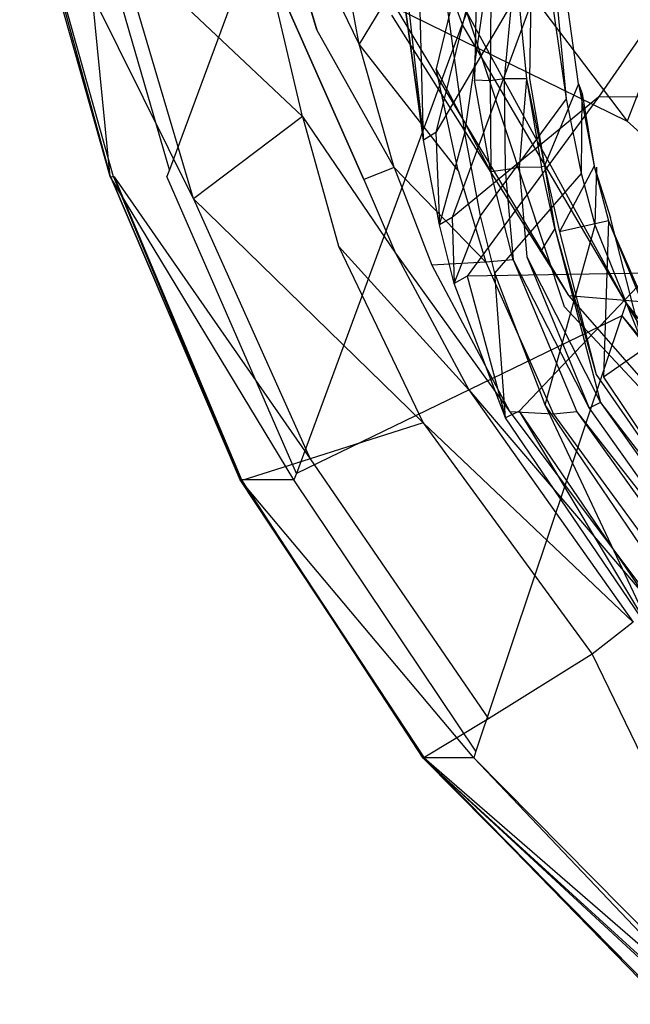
# Model space of a CAD drawing. Extents: x 0 to 0.29, y -0.245 to 0.
# Tile 1 of 28: x 0.003 to 0.039, y -0.21 to -0.152. Entities that reach past the tile are written whole.
import ezdxf

# ---------------------------------------------------------------- set-up
doc = ezdxf.new("R2010")
doc.units = 0
doc.layers.add('L0_URINAL_N_755701__0___REPLACE', color=7, linetype='CONTINUOUS')

msp = doc.modelspace()

# ---------------------------------------------------------------- linework, layer by layer
at = {"layer": 'L0_URINAL_N_755701__0___REPLACE', "color": 8}
for points, invisible_edges in [([(0.022339, -0.13365, 0.216248), (0.01225, -0.160966, 0.324581), (0.007059, -0.142112, 0.340655), (0.022339, -0.13365, 0.216248)], 14), ([(0.022339, -0.13365, 0.216248), (0.029499, -0.152379, 0.201693), (0.01225, -0.160966, 0.324581), (0.022339, -0.13365, 0.216248)], 14), ([(0.022339, -0.13365, 0.216248), (0.029764, -0.151662, 0.19883), (0.029499, -0.152379, 0.201693), (0.022339, -0.13365, 0.216248)], 13), ([(0.033952, -0.134331, 0.268522), (0.024735, -0.137173, 0.292208), (0.027941, -0.15876, 0.27686), (0.033952, -0.134331, 0.268522)], 14), ([(0.033952, -0.134331, 0.268522), (0.027941, -0.15876, 0.27686), (0.035446, -0.145958, 0.264204), (0.033952, -0.134331, 0.268522)], 14), ([(0.024162, -0.137007, 0.293826), (0.027213, -0.159216, 0.278001), (0.024735, -0.137173, 0.292208), (0.024162, -0.137007, 0.293826)], 14), ([(0.026658, -0.137033, 0.293807), (0.027213, -0.159216, 0.278001), (0.024162, -0.137007, 0.293826), (0.026658, -0.137033, 0.293807)], 13), ([(0.024735, -0.137173, 0.292208), (0.027213, -0.159216, 0.278001), (0.027941, -0.15876, 0.27686), (0.024735, -0.137173, 0.292208)], 14), ([(0.032807, -0.137156, 0.29372), (0.029647, -0.158783, 0.278309), (0.026658, -0.137033, 0.293807), (0.032807, -0.137156, 0.29372)], 13), ([(0.027213, -0.159216, 0.278001), (0.026658, -0.137033, 0.293807), (0.029647, -0.158783, 0.278309), (0.027213, -0.159216, 0.278001)], 14), ([(0.029647, -0.158783, 0.278309), (0.032807, -0.137156, 0.29372), (0.03564, -0.156766, 0.279746), (0.029647, -0.158783, 0.278309)], 14), ([(0.033745, -0.137174, 0.293707), (0.03564, -0.156766, 0.279746), (0.032807, -0.137156, 0.29372), (0.033745, -0.137174, 0.293707)], 13), ([(0.036334, -0.155893, 0.284551), (0.033745, -0.137174, 0.293707), (0.033714, -0.137906, 0.297442), (0.036334, -0.155893, 0.284551)], 14), ([(0.03564, -0.156766, 0.279746), (0.033745, -0.137174, 0.293707), (0.036555, -0.156459, 0.279965), (0.03564, -0.156766, 0.279746)], 14), ([(0.033745, -0.137174, 0.293707), (0.036334, -0.155893, 0.284551), (0.036555, -0.156459, 0.279965), (0.033745, -0.137174, 0.293707)], 13), ([(0.020938, -0.152715, 0.379926), (0.016507, -0.13785, 0.393632), (0.017873, -0.14834, 0.384216), (0.020938, -0.152715, 0.379926)], 14), ([(0.016507, -0.13785, 0.393632), (0.020938, -0.152715, 0.379926), (0.019169, -0.144784, 0.387396), (0.016507, -0.13785, 0.393632)], 14), ([(0.033714, -0.137906, 0.297442), (0.032598, -0.148612, 0.376165), (0.033461, -0.155573, 0.370036), (0.033714, -0.137906, 0.297442)], 14), ([(0.033714, -0.137906, 0.297442), (0.033461, -0.155573, 0.370036), (0.036334, -0.155893, 0.284551), (0.033714, -0.137906, 0.297442)], 14), ([(0.046588, -0.138916, 0.093358), (0.039211, -0.15809, 0.140038), (0.029267, -0.144958, 0.147963), (0.046588, -0.138916, 0.093358)], 14), ([(0.046588, -0.138916, 0.093358), (0.058607, -0.150168, 0.089431), (0.039211, -0.15809, 0.140038), (0.046588, -0.138916, 0.093358)], 14), ([(0.01225, -0.160966, 0.324581), (0.006917, -0.142512, 0.342144), (0.007059, -0.142112, 0.340655), (0.01225, -0.160966, 0.324581)], 14), ([(0.006917, -0.142512, 0.342144), (0.008765, -0.161349, 0.325786), (0.003439, -0.142513, 0.341839), (0.006917, -0.142512, 0.342144)], 13), ([(0.008765, -0.161349, 0.325786), (0.003454, -0.142514, 0.34517), (0.003439, -0.142513, 0.341839), (0.008765, -0.161349, 0.325786)], 14), ([(0.008781, -0.161351, 0.329116), (0.003633, -0.142527, 0.385569), (0.003454, -0.142514, 0.34517), (0.008781, -0.161351, 0.329116)], 14), ([(0.003454, -0.142514, 0.34517), (0.008765, -0.161349, 0.325786), (0.008781, -0.161351, 0.329116), (0.003454, -0.142514, 0.34517)], 13), ([(0.003633, -0.142527, 0.385569), (0.008781, -0.161351, 0.329116), (0.008971, -0.161369, 0.367337), (0.003633, -0.142527, 0.385569)], 13), ([(0.008971, -0.161369, 0.367337), (0.003659, -0.142528, 0.39153), (0.003633, -0.142527, 0.385569), (0.008971, -0.161369, 0.367337)], 14), ([(0.013681, -0.162658, 0.370999), (0.009178, -0.147502, 0.386107), (0.003659, -0.142528, 0.39153), (0.013681, -0.162658, 0.370999)], 14), ([(0.013681, -0.162658, 0.370999), (0.003659, -0.142528, 0.39153), (0.008999, -0.161372, 0.372976), (0.013681, -0.162658, 0.370999)], 14), ([(0.003659, -0.142528, 0.39153), (0.008971, -0.161369, 0.367337), (0.008999, -0.161372, 0.372976), (0.003659, -0.142528, 0.39153)], 13), ([(0.006917, -0.142512, 0.342144), (0.01225, -0.160966, 0.324581), (0.01211, -0.161347, 0.32609), (0.006917, -0.142512, 0.342144)], 13), ([(0.008765, -0.161349, 0.325786), (0.006917, -0.142512, 0.342144), (0.01211, -0.161347, 0.32609), (0.008765, -0.161349, 0.325786)], 14), ([(0.02342, -0.153551, 0.37884), (0.021821, -0.144925, 0.386825), (0.019169, -0.144784, 0.387396), (0.02342, -0.153551, 0.37884)], 14), ([(0.02342, -0.153551, 0.37884), (0.019169, -0.144784, 0.387396), (0.020938, -0.152715, 0.379926), (0.02342, -0.153551, 0.37884)], 14), ([(0.02342, -0.153551, 0.37884), (0.026855, -0.14787, 0.383493), (0.021821, -0.144925, 0.386825), (0.02342, -0.153551, 0.37884)], 13), ([(0.029267, -0.144958, 0.147963), (0.039211, -0.15809, 0.140038), (0.025578, -0.151419, 0.195187), (0.029267, -0.144958, 0.147963)], 14), ([(0.04542, -0.145189, 0.237047), (0.035446, -0.145958, 0.264204), (0.037526, -0.156685, 0.26019), (0.04542, -0.145189, 0.237047)], 14), ([(0.04542, -0.145189, 0.237047), (0.037526, -0.156685, 0.26019), (0.047128, -0.156603, 0.233216), (0.04542, -0.145189, 0.237047)], 14), ([(0.035446, -0.145958, 0.264204), (0.027941, -0.15876, 0.27686), (0.028907, -0.163769, 0.273509), (0.035446, -0.145958, 0.264204)], 14), ([(0.035446, -0.145958, 0.264204), (0.028907, -0.163769, 0.273509), (0.037526, -0.156685, 0.26019), (0.035446, -0.145958, 0.264204)], 14), ([(0.020087, -0.157822, 0.374912), (0.017873, -0.14834, 0.384216), (0.009178, -0.147502, 0.386107), (0.020087, -0.157822, 0.374912)], 14), ([(0.020087, -0.157822, 0.374912), (0.009178, -0.147502, 0.386107), (0.013681, -0.162658, 0.370999), (0.020087, -0.157822, 0.374912)], 14), ([(0.026855, -0.14787, 0.383493), (0.02342, -0.153551, 0.37884), (0.027953, -0.155014, 0.376923), (0.026855, -0.14787, 0.383493)], 14), ([(0.027953, -0.155014, 0.376923), (0.029389, -0.149072, 0.382058), (0.026855, -0.14787, 0.383493), (0.027953, -0.155014, 0.376923)], 13), ([(0.02371, -0.16153, 0.370921), (0.017873, -0.14834, 0.384216), (0.020087, -0.157822, 0.374912), (0.02371, -0.16153, 0.370921)], 14), ([(0.017873, -0.14834, 0.384216), (0.02371, -0.16153, 0.370921), (0.020938, -0.152715, 0.379926), (0.017873, -0.14834, 0.384216)], 14), ([(0.029389, -0.149072, 0.382058), (0.027953, -0.155014, 0.376923), (0.030223, -0.155683, 0.376017), (0.029389, -0.149072, 0.382058)], 14), ([(0.030223, -0.155683, 0.376017), (0.030347, -0.149205, 0.381798), (0.029389, -0.149072, 0.382058), (0.030223, -0.155683, 0.376017)], 13), ([(0.032598, -0.148612, 0.376165), (0.032542, -0.149437, 0.381269), (0.033278, -0.155595, 0.375622), (0.032598, -0.148612, 0.376165)], 14), ([(0.032598, -0.148612, 0.376165), (0.033278, -0.155595, 0.375622), (0.033461, -0.155573, 0.370036), (0.032598, -0.148612, 0.376165)], 14), ([(0.030347, -0.149205, 0.381798), (0.030223, -0.155683, 0.376017), (0.031134, -0.155713, 0.375851), (0.030347, -0.149205, 0.381798)], 14), ([(0.031134, -0.155713, 0.375851), (0.031188, -0.149132, 0.381734), (0.030347, -0.149205, 0.381798), (0.031134, -0.155713, 0.375851)], 13), ([(0.031188, -0.149132, 0.381734), (0.031134, -0.155713, 0.375851), (0.031967, -0.155593, 0.375829), (0.031188, -0.149132, 0.381734)], 14), ([(0.031967, -0.155593, 0.375829), (0.032542, -0.149437, 0.381269), (0.031188, -0.149132, 0.381734), (0.031967, -0.155593, 0.375829)], 13), ([(0.032542, -0.149437, 0.381269), (0.031967, -0.155593, 0.375829), (0.033278, -0.155595, 0.375622), (0.032542, -0.149437, 0.381269)], 14), ([(0.058607, -0.150168, 0.089431), (0.05198, -0.169712, 0.134147), (0.039211, -0.15809, 0.140038), (0.058607, -0.150168, 0.089431)], 14), ([(0.025578, -0.151419, 0.195187), (0.035744, -0.168363, 0.184297), (0.025335, -0.151844, 0.198292), (0.025578, -0.151419, 0.195187)], 14), ([(0.025578, -0.151419, 0.195187), (0.039211, -0.15809, 0.140038), (0.035744, -0.168363, 0.184297), (0.025578, -0.151419, 0.195187)], 14), ([(0.035515, -0.169041, 0.187218), (0.029764, -0.151662, 0.19883), (0.025335, -0.151844, 0.198292), (0.035515, -0.169041, 0.187218)], 14), ([(0.025335, -0.151844, 0.198292), (0.035744, -0.168363, 0.184297), (0.035515, -0.169041, 0.187218), (0.025335, -0.151844, 0.198292)], 14), ([(0.039143, -0.168812, 0.187767), (0.029499, -0.152379, 0.201693), (0.029764, -0.151662, 0.19883), (0.039143, -0.168812, 0.187767)], 14), ([(0.039143, -0.168812, 0.187767), (0.029764, -0.151662, 0.19883), (0.035515, -0.169041, 0.187218), (0.039143, -0.168812, 0.187767)], 14), ([(0.029499, -0.152379, 0.201693), (0.019727, -0.178849, 0.307316), (0.01225, -0.160966, 0.324581), (0.029499, -0.152379, 0.201693)], 14), ([(0.038894, -0.169555, 0.190607), (0.019727, -0.178849, 0.307316), (0.029499, -0.152379, 0.201693), (0.038894, -0.169555, 0.190607)], 14), ([(0.029499, -0.152379, 0.201693), (0.039143, -0.168812, 0.187767), (0.038894, -0.169555, 0.190607), (0.029499, -0.152379, 0.201693)], 13), ([(0.025481, -0.160815, 0.371498), (0.020938, -0.152715, 0.379926), (0.02371, -0.16153, 0.370921), (0.025481, -0.160815, 0.371498)], 14), ([(0.025481, -0.160815, 0.371498), (0.02342, -0.153551, 0.37884), (0.020938, -0.152715, 0.379926), (0.025481, -0.160815, 0.371498)], 14), ([(0.029257, -0.161, 0.371028), (0.02342, -0.153551, 0.37884), (0.025481, -0.160815, 0.371498), (0.029257, -0.161, 0.371028)], 14), ([(0.029257, -0.161, 0.371028), (0.027953, -0.155014, 0.376923), (0.02342, -0.153551, 0.37884), (0.029257, -0.161, 0.371028)], 14), ([(0.031172, -0.161067, 0.37081), (0.027953, -0.155014, 0.376923), (0.029257, -0.161, 0.371028), (0.031172, -0.161067, 0.37081)], 14), ([(0.031172, -0.161067, 0.37081), (0.030223, -0.155683, 0.376017), (0.027953, -0.155014, 0.376923), (0.031172, -0.161067, 0.37081)], 14), ([(0.031172, -0.161067, 0.37081), (0.031134, -0.155713, 0.375851), (0.030223, -0.155683, 0.376017), (0.031172, -0.161067, 0.37081)], 13), ([(0.032014, -0.160959, 0.370781), (0.031967, -0.155593, 0.375829), (0.031134, -0.155713, 0.375851), (0.032014, -0.160959, 0.370781)], 13), ([(0.031134, -0.155713, 0.375851), (0.031172, -0.161067, 0.37081), (0.032014, -0.160959, 0.370781), (0.031134, -0.155713, 0.375851)], 14), ([(0.031967, -0.155593, 0.375829), (0.032014, -0.160959, 0.370781), (0.032842, -0.160819, 0.370778), (0.031967, -0.155593, 0.375829)], 14), ([(0.032842, -0.160819, 0.370778), (0.033278, -0.155595, 0.375622), (0.031967, -0.155593, 0.375829), (0.032842, -0.160819, 0.370778)], 13), ([(0.033278, -0.155595, 0.375622), (0.032842, -0.160819, 0.370778), (0.034167, -0.160798, 0.37058), (0.033278, -0.155595, 0.375622)], 14), ([(0.033278, -0.155595, 0.375622), (0.034344, -0.160721, 0.365132), (0.033461, -0.155573, 0.370036), (0.033278, -0.155595, 0.375622)], 14), ([(0.034344, -0.160721, 0.365132), (0.033278, -0.155595, 0.375622), (0.034167, -0.160798, 0.37058), (0.034344, -0.160721, 0.365132)], 13), ([(0.033461, -0.155573, 0.370036), (0.034344, -0.160721, 0.365132), (0.036334, -0.155893, 0.284551), (0.033461, -0.155573, 0.370036)], 14), ([(0.036334, -0.155893, 0.284551), (0.034344, -0.160721, 0.365132), (0.037269, -0.160746, 0.281186), (0.036334, -0.155893, 0.284551)], 14), ([(0.036334, -0.155893, 0.284551), (0.037269, -0.160746, 0.281186), (0.036555, -0.156459, 0.279965), (0.036334, -0.155893, 0.284551)], 14), ([(0.036555, -0.156459, 0.279965), (0.036515, -0.161175, 0.276768), (0.03564, -0.156766, 0.279746), (0.036555, -0.156459, 0.279965)], 13), ([(0.036515, -0.161175, 0.276768), (0.036555, -0.156459, 0.279965), (0.037422, -0.160794, 0.277037), (0.036515, -0.161175, 0.276768)], 14), ([(0.036555, -0.156459, 0.279965), (0.037269, -0.160746, 0.281186), (0.037422, -0.160794, 0.277037), (0.036555, -0.156459, 0.279965)], 14), ([(0.047128, -0.156603, 0.233216), (0.037526, -0.156685, 0.26019), (0.040554, -0.167045, 0.256001), (0.047128, -0.156603, 0.233216)], 14), ([(0.037526, -0.156685, 0.26019), (0.028907, -0.163769, 0.273509), (0.029788, -0.167227, 0.271196), (0.037526, -0.156685, 0.26019)], 14), ([(0.03564, -0.156766, 0.279746), (0.030569, -0.163674, 0.275006), (0.029647, -0.158783, 0.278309), (0.03564, -0.156766, 0.279746)], 13), ([(0.037526, -0.156685, 0.26019), (0.029788, -0.167227, 0.271196), (0.040554, -0.167045, 0.256001), (0.037526, -0.156685, 0.26019)], 14), ([(0.030569, -0.163674, 0.275006), (0.03564, -0.156766, 0.279746), (0.036515, -0.161175, 0.276768), (0.030569, -0.163674, 0.275006)], 14), ([(0.020087, -0.157822, 0.374912), (0.013681, -0.162658, 0.370999), (0.022211, -0.16545, 0.366916), (0.020087, -0.157822, 0.374912)], 14), ([(0.020087, -0.157822, 0.374912), (0.022211, -0.16545, 0.366916), (0.025567, -0.165863, 0.366044), (0.020087, -0.157822, 0.374912)], 14), ([(0.020087, -0.157822, 0.374912), (0.025567, -0.165863, 0.366044), (0.02371, -0.16153, 0.370921), (0.020087, -0.157822, 0.374912)], 14), ([(0.039211, -0.15809, 0.140038), (0.05198, -0.169712, 0.134147), (0.035744, -0.168363, 0.184297), (0.039211, -0.15809, 0.140038)], 14), ([(0.027941, -0.15876, 0.27686), (0.027213, -0.159216, 0.278001), (0.028155, -0.164209, 0.274628), (0.027941, -0.15876, 0.27686)], 14), ([(0.029647, -0.158783, 0.278309), (0.028155, -0.164209, 0.274628), (0.027213, -0.159216, 0.278001), (0.029647, -0.158783, 0.278309)], 13), ([(0.027941, -0.15876, 0.27686), (0.028155, -0.164209, 0.274628), (0.028907, -0.163769, 0.273509), (0.027941, -0.15876, 0.27686)], 14), ([(0.028155, -0.164209, 0.274628), (0.029647, -0.158783, 0.278309), (0.030569, -0.163674, 0.275006), (0.028155, -0.164209, 0.274628)], 14), ([(0.019727, -0.178849, 0.307316), (0.01211, -0.161347, 0.32609), (0.01225, -0.160966, 0.324581), (0.019727, -0.178849, 0.307316)], 14), ([(0.025481, -0.160815, 0.371498), (0.02371, -0.16153, 0.370921), (0.027714, -0.166581, 0.36524), (0.025481, -0.160815, 0.371498)], 14), ([(0.025481, -0.160815, 0.371498), (0.027714, -0.166581, 0.36524), (0.030885, -0.1664, 0.365383), (0.025481, -0.160815, 0.371498)], 14), ([(0.025481, -0.160815, 0.371498), (0.030885, -0.1664, 0.365383), (0.029257, -0.161, 0.371028), (0.025481, -0.160815, 0.371498)], 14), ([(0.029257, -0.161, 0.371028), (0.030885, -0.1664, 0.365383), (0.0325, -0.166259, 0.365533), (0.029257, -0.161, 0.371028)], 14), ([(0.0325, -0.166259, 0.365533), (0.031172, -0.161067, 0.37081), (0.029257, -0.161, 0.371028), (0.0325, -0.166259, 0.365533)], 14), ([(0.036515, -0.161175, 0.276768), (0.031416, -0.16705, 0.272726), (0.030569, -0.163674, 0.275006), (0.036515, -0.161175, 0.276768)], 13), ([(0.0325, -0.166259, 0.365533), (0.032014, -0.160959, 0.370781), (0.031172, -0.161067, 0.37081), (0.0325, -0.166259, 0.365533)], 13), ([(0.031416, -0.16705, 0.272726), (0.036515, -0.161175, 0.276768), (0.037318, -0.164219, 0.274712), (0.031416, -0.16705, 0.272726)], 14), ([(0.033289, -0.166088, 0.365569), (0.032842, -0.160819, 0.370778), (0.032014, -0.160959, 0.370781), (0.033289, -0.166088, 0.365569)], 13), ([(0.032014, -0.160959, 0.370781), (0.0325, -0.166259, 0.365533), (0.033289, -0.166088, 0.365569), (0.032014, -0.160959, 0.370781)], 14), ([(0.034167, -0.160798, 0.37058), (0.032842, -0.160819, 0.370778), (0.034082, -0.165816, 0.3657), (0.034167, -0.160798, 0.37058)], 14), ([(0.032842, -0.160819, 0.370778), (0.033289, -0.166088, 0.365569), (0.034082, -0.165816, 0.3657), (0.032842, -0.160819, 0.370778)], 14), ([(0.034956, -0.164411, 0.366953), (0.034167, -0.160798, 0.37058), (0.034082, -0.165816, 0.3657), (0.034956, -0.164411, 0.366953)], 14), ([(0.034344, -0.160721, 0.365132), (0.034167, -0.160798, 0.37058), (0.034956, -0.164411, 0.366953), (0.034344, -0.160721, 0.365132)], 14), ([(0.034344, -0.160721, 0.365132), (0.03522, -0.164619, 0.361252), (0.037269, -0.160746, 0.281186), (0.034344, -0.160721, 0.365132)], 14), ([(0.034344, -0.160721, 0.365132), (0.034956, -0.164411, 0.366953), (0.03522, -0.164619, 0.361252), (0.034344, -0.160721, 0.365132)], 14), ([(0.037269, -0.160746, 0.281186), (0.03522, -0.164619, 0.361252), (0.038115, -0.163965, 0.278972), (0.037269, -0.160746, 0.281186)], 14), ([(0.037422, -0.160794, 0.277037), (0.037318, -0.164219, 0.274712), (0.036515, -0.161175, 0.276768), (0.037422, -0.160794, 0.277037)], 13), ([(0.038218, -0.163788, 0.275015), (0.037269, -0.160746, 0.281186), (0.038115, -0.163965, 0.278972), (0.038218, -0.163788, 0.275015)], 13), ([(0.037269, -0.160746, 0.281186), (0.038218, -0.163788, 0.275015), (0.037422, -0.160794, 0.277037), (0.037269, -0.160746, 0.281186)], 14), ([(0.037318, -0.164219, 0.274712), (0.037422, -0.160794, 0.277037), (0.038218, -0.163788, 0.275015), (0.037318, -0.164219, 0.274712)], 14), ([(0.019588, -0.179228, 0.308827), (0.008765, -0.161349, 0.325786), (0.01211, -0.161347, 0.32609), (0.019588, -0.179228, 0.308827)], 14), ([(0.016419, -0.17923, 0.308523), (0.008781, -0.161351, 0.329116), (0.008765, -0.161349, 0.325786), (0.016419, -0.17923, 0.308523)], 14), ([(0.008765, -0.161349, 0.325786), (0.019588, -0.179228, 0.308827), (0.016419, -0.17923, 0.308523), (0.008765, -0.161349, 0.325786)], 13), ([(0.008781, -0.161351, 0.329116), (0.016426, -0.179232, 0.311854), (0.008971, -0.161369, 0.367337), (0.008781, -0.161351, 0.329116)], 14), ([(0.008781, -0.161351, 0.329116), (0.016419, -0.17923, 0.308523), (0.016426, -0.179232, 0.311854), (0.008781, -0.161351, 0.329116)], 13), ([(0.008971, -0.161369, 0.367337), (0.016426, -0.179232, 0.311854), (0.0165, -0.179256, 0.347733), (0.008971, -0.161369, 0.367337)], 14), ([(0.0165, -0.179256, 0.347733), (0.008999, -0.161372, 0.372976), (0.008971, -0.161369, 0.367337), (0.0165, -0.179256, 0.347733)], 14), ([(0.008999, -0.161372, 0.372976), (0.020534, -0.177986, 0.353586), (0.013681, -0.162658, 0.370999), (0.008999, -0.161372, 0.372976)], 14), ([(0.008999, -0.161372, 0.372976), (0.016511, -0.179259, 0.353026), (0.020534, -0.177986, 0.353586), (0.008999, -0.161372, 0.372976)], 14), ([(0.008999, -0.161372, 0.372976), (0.0165, -0.179256, 0.347733), (0.016511, -0.179259, 0.353026), (0.008999, -0.161372, 0.372976)], 13), ([(0.01211, -0.161347, 0.32609), (0.019727, -0.178849, 0.307316), (0.019588, -0.179228, 0.308827), (0.01211, -0.161347, 0.32609)], 13), ([(0.02371, -0.16153, 0.370921), (0.025567, -0.165863, 0.366044), (0.027714, -0.166581, 0.36524), (0.02371, -0.16153, 0.370921)], 14), ([(0.013681, -0.162658, 0.370999), (0.020534, -0.177986, 0.353586), (0.02719, -0.175863, 0.354534), (0.013681, -0.162658, 0.370999)], 14), ([(0.013681, -0.162658, 0.370999), (0.02719, -0.175863, 0.354534), (0.022209, -0.165437, 0.366903), (0.013681, -0.162658, 0.370999)], 14), ([(0.030569, -0.163674, 0.275006), (0.02902, -0.167656, 0.2723), (0.028155, -0.164209, 0.274628), (0.030569, -0.163674, 0.275006)], 13), ([(0.028907, -0.163769, 0.273509), (0.028155, -0.164209, 0.274628), (0.02902, -0.167656, 0.2723), (0.028907, -0.163769, 0.273509)], 14), ([(0.028907, -0.163769, 0.273509), (0.02902, -0.167656, 0.2723), (0.029788, -0.167227, 0.271196), (0.028907, -0.163769, 0.273509)], 14), ([(0.02902, -0.167656, 0.2723), (0.030569, -0.163674, 0.275006), (0.031416, -0.16705, 0.272726), (0.02902, -0.167656, 0.2723)], 14), ([(0.038115, -0.163965, 0.278972), (0.03522, -0.164619, 0.361252), (0.037814, -0.173173, 0.352267), (0.038115, -0.163965, 0.278972)], 14), ([(0.038218, -0.163788, 0.275015), (0.040126, -0.171209, 0.269991), (0.037318, -0.164219, 0.274712), (0.038218, -0.163788, 0.275015)], 13), ([(0.038115, -0.163965, 0.278972), (0.037814, -0.173173, 0.352267), (0.04097, -0.170963, 0.274148), (0.038115, -0.163965, 0.278972)], 14), ([(0.038115, -0.163965, 0.278972), (0.041003, -0.170661, 0.270373), (0.038218, -0.163788, 0.275015), (0.038115, -0.163965, 0.278972)], 14), ([(0.041003, -0.170661, 0.270373), (0.038115, -0.163965, 0.278972), (0.04097, -0.170963, 0.274148), (0.041003, -0.170661, 0.270373)], 13), ([(0.040126, -0.171209, 0.269991), (0.038218, -0.163788, 0.275015), (0.041003, -0.170661, 0.270373), (0.040126, -0.171209, 0.269991)], 14), ([(0.037318, -0.164219, 0.274712), (0.034378, -0.174802, 0.26749), (0.031416, -0.16705, 0.272726), (0.037318, -0.164219, 0.274712)], 13), ([(0.034956, -0.164411, 0.366953), (0.034082, -0.165816, 0.3657), (0.037637, -0.174662, 0.355934), (0.034956, -0.164411, 0.366953)], 14), ([(0.034378, -0.174802, 0.26749), (0.037318, -0.164219, 0.274712), (0.040126, -0.171209, 0.269991), (0.034378, -0.174802, 0.26749)], 14), ([(0.034956, -0.164411, 0.366953), (0.037637, -0.174662, 0.355934), (0.037382, -0.173009, 0.35801), (0.034956, -0.164411, 0.366953)], 14), ([(0.034956, -0.164411, 0.366953), (0.037382, -0.173009, 0.35801), (0.03522, -0.164619, 0.361252), (0.034956, -0.164411, 0.366953)], 14), ([(0.03522, -0.164619, 0.361252), (0.037382, -0.173009, 0.35801), (0.037814, -0.173173, 0.352267), (0.03522, -0.164619, 0.361252)], 14), ([(0.022211, -0.16545, 0.366916), (0.02719, -0.175863, 0.354534), (0.029874, -0.173916, 0.356203), (0.022211, -0.16545, 0.366916)], 14), ([(0.022211, -0.16545, 0.366916), (0.029874, -0.173916, 0.356203), (0.025567, -0.165863, 0.366044), (0.022211, -0.16545, 0.366916)], 14), ([(0.025567, -0.165863, 0.366044), (0.029874, -0.173916, 0.356203), (0.032298, -0.175222, 0.354837), (0.025567, -0.165863, 0.366044)], 14), ([(0.025567, -0.165863, 0.366044), (0.032298, -0.175222, 0.354837), (0.027714, -0.166581, 0.36524), (0.025567, -0.165863, 0.366044)], 14), ([(0.033289, -0.166088, 0.365569), (0.037637, -0.174662, 0.355934), (0.034082, -0.165816, 0.3657), (0.033289, -0.166088, 0.365569)], 14), ([(0.030885, -0.1664, 0.365383), (0.027714, -0.166581, 0.36524), (0.034867, -0.175352, 0.355364), (0.030885, -0.1664, 0.365383)], 14), ([(0.0325, -0.166259, 0.365533), (0.030885, -0.1664, 0.365383), (0.03625, -0.17521, 0.355617), (0.0325, -0.166259, 0.365533)], 14), ([(0.030885, -0.1664, 0.365383), (0.034867, -0.175352, 0.355364), (0.03625, -0.17521, 0.355617), (0.030885, -0.1664, 0.365383)], 14), ([(0.0325, -0.166259, 0.365533), (0.036959, -0.175001, 0.35569), (0.033289, -0.166088, 0.365569), (0.0325, -0.166259, 0.365533)], 14), ([(0.036959, -0.175001, 0.35569), (0.0325, -0.166259, 0.365533), (0.03625, -0.17521, 0.355617), (0.036959, -0.175001, 0.35569)], 13), ([(0.037637, -0.174662, 0.355934), (0.033289, -0.166088, 0.365569), (0.036959, -0.175001, 0.35569), (0.037637, -0.174662, 0.355934)], 13), ([(0.027714, -0.166581, 0.36524), (0.032298, -0.175222, 0.354837), (0.034867, -0.175352, 0.355364), (0.027714, -0.166581, 0.36524)], 14), ([(0.031416, -0.16705, 0.272726), (0.032045, -0.175573, 0.266954), (0.02902, -0.167656, 0.2723), (0.031416, -0.16705, 0.272726)], 13), ([(0.040554, -0.167045, 0.256001), (0.029788, -0.167227, 0.271196), (0.03285, -0.175171, 0.265886), (0.040554, -0.167045, 0.256001)], 14), ([(0.032045, -0.175573, 0.266954), (0.031416, -0.16705, 0.272726), (0.034378, -0.174802, 0.26749), (0.032045, -0.175573, 0.266954)], 14), ([(0.040554, -0.167045, 0.256001), (0.03285, -0.175171, 0.265886), (0.04523, -0.177558, 0.251363), (0.040554, -0.167045, 0.256001)], 14), ([(0.029788, -0.167227, 0.271196), (0.02902, -0.167656, 0.2723), (0.032045, -0.175573, 0.266954), (0.029788, -0.167227, 0.271196)], 14), ([(0.029788, -0.167227, 0.271196), (0.032045, -0.175573, 0.266954), (0.03285, -0.175171, 0.265886), (0.029788, -0.167227, 0.271196)], 14), ([(0.035744, -0.168363, 0.184297), (0.048817, -0.183311, 0.1763), (0.035515, -0.169041, 0.187218), (0.035744, -0.168363, 0.184297)], 14), ([(0.048614, -0.184184, 0.179008), (0.039143, -0.168812, 0.187767), (0.035515, -0.169041, 0.187218), (0.048614, -0.184184, 0.179008)], 14), ([(0.035744, -0.168363, 0.184297), (0.05198, -0.169712, 0.134147), (0.048817, -0.183311, 0.1763), (0.035744, -0.168363, 0.184297)], 14), ([(0.039143, -0.168812, 0.187767), (0.051, -0.184045, 0.179504), (0.038894, -0.169555, 0.190607), (0.039143, -0.168812, 0.187767)], 14), ([(0.051, -0.184045, 0.179504), (0.039143, -0.168812, 0.187767), (0.048614, -0.184184, 0.179008), (0.051, -0.184045, 0.179504)], 14), ([(0.035515, -0.169041, 0.187218), (0.048817, -0.183311, 0.1763), (0.048614, -0.184184, 0.179008), (0.035515, -0.169041, 0.187218)], 14), ([(0.019727, -0.178849, 0.307316), (0.038894, -0.169555, 0.190607), (0.030304, -0.19522, 0.288603), (0.019727, -0.178849, 0.307316)], 13), ([(0.038894, -0.169555, 0.190607), (0.050778, -0.184867, 0.182261), (0.030304, -0.19522, 0.288603), (0.038894, -0.169555, 0.190607)], 14), ([(0.038894, -0.169555, 0.190607), (0.051, -0.184045, 0.179504), (0.050778, -0.184867, 0.182261), (0.038894, -0.169555, 0.190607)], 14), ([(0.04097, -0.170963, 0.274148), (0.037814, -0.173173, 0.352267), (0.046945, -0.186363, 0.334324), (0.04097, -0.170963, 0.274148)], 14), ([(0.040126, -0.171209, 0.269991), (0.043029, -0.187581, 0.258859), (0.034378, -0.174802, 0.26749), (0.040126, -0.171209, 0.269991)], 13), ([(0.037637, -0.174662, 0.355934), (0.046813, -0.186664, 0.338989), (0.037382, -0.173009, 0.35801), (0.037637, -0.174662, 0.355934)], 14), ([(0.037382, -0.173009, 0.35801), (0.046813, -0.186664, 0.338989), (0.037814, -0.173173, 0.352267), (0.037382, -0.173009, 0.35801)], 14), ([(0.037814, -0.173173, 0.352267), (0.046813, -0.186664, 0.338989), (0.046945, -0.186363, 0.334324), (0.037814, -0.173173, 0.352267)], 14), ([(0.02719, -0.175863, 0.354534), (0.039569, -0.187611, 0.337749), (0.029874, -0.173916, 0.356203), (0.02719, -0.175863, 0.354534)], 14), ([(0.029874, -0.173916, 0.356203), (0.039569, -0.187611, 0.337749), (0.04172, -0.187792, 0.337866), (0.029874, -0.173916, 0.356203)], 14), ([(0.029874, -0.173916, 0.356203), (0.04172, -0.187792, 0.337866), (0.032298, -0.175222, 0.354837), (0.029874, -0.173916, 0.356203)], 14), ([(0.034378, -0.174802, 0.26749), (0.040879, -0.188621, 0.258141), (0.032045, -0.175573, 0.266954), (0.034378, -0.174802, 0.26749)], 13), ([(0.03285, -0.175171, 0.265886), (0.032045, -0.175573, 0.266954), (0.040879, -0.188621, 0.258141), (0.03285, -0.175171, 0.265886)], 14), ([(0.03285, -0.175171, 0.265886), (0.040879, -0.188621, 0.258141), (0.041741, -0.18827, 0.257133), (0.03285, -0.175171, 0.265886)], 14), ([(0.03285, -0.175171, 0.265886), (0.041741, -0.18827, 0.257133), (0.04523, -0.177558, 0.251363), (0.03285, -0.175171, 0.265886)], 14), ([(0.040879, -0.188621, 0.258141), (0.034378, -0.174802, 0.26749), (0.043029, -0.187581, 0.258859), (0.040879, -0.188621, 0.258141)], 14), ([(0.03625, -0.17521, 0.355617), (0.034867, -0.175352, 0.355364), (0.045051, -0.187576, 0.33841), (0.03625, -0.17521, 0.355617)], 14), ([(0.03625, -0.17521, 0.355617), (0.045695, -0.187321, 0.338526), (0.036959, -0.175001, 0.35569), (0.03625, -0.17521, 0.355617)], 14), ([(0.045695, -0.187321, 0.338526), (0.03625, -0.17521, 0.355617), (0.045051, -0.187576, 0.33841), (0.045695, -0.187321, 0.338526)], 13), ([(0.037637, -0.174662, 0.355934), (0.036959, -0.175001, 0.35569), (0.046374, -0.186994, 0.338718), (0.037637, -0.174662, 0.355934)], 14), ([(0.036959, -0.175001, 0.35569), (0.045695, -0.187321, 0.338526), (0.046374, -0.186994, 0.338718), (0.036959, -0.175001, 0.35569)], 14), ([(0.046813, -0.186664, 0.338989), (0.037637, -0.174662, 0.355934), (0.046374, -0.186994, 0.338718), (0.046813, -0.186664, 0.338989)], 13), ([(0.032298, -0.175222, 0.354837), (0.04172, -0.187792, 0.337866), (0.043909, -0.187752, 0.338316), (0.032298, -0.175222, 0.354837)], 14), ([(0.034867, -0.175352, 0.355364), (0.032298, -0.175222, 0.354837), (0.043909, -0.187752, 0.338316), (0.034867, -0.175352, 0.355364)], 14), ([(0.034867, -0.175352, 0.355364), (0.043909, -0.187752, 0.338316), (0.045051, -0.187576, 0.33841), (0.034867, -0.175352, 0.355364)], 14), ([(0.02719, -0.175863, 0.354534), (0.020534, -0.177986, 0.353586), (0.037148, -0.189502, 0.336113), (0.02719, -0.175863, 0.354534)], 14), ([(0.039569, -0.187611, 0.337749), (0.02719, -0.175863, 0.354534), (0.037148, -0.189502, 0.336113), (0.039569, -0.187611, 0.337749)], 13), ([(0.020534, -0.177986, 0.353586), (0.016511, -0.179259, 0.353026), (0.03105, -0.193318, 0.33314), (0.020534, -0.177986, 0.353586)], 14), ([(0.020534, -0.177986, 0.353586), (0.03105, -0.193318, 0.33314), (0.037148, -0.189502, 0.336113), (0.020534, -0.177986, 0.353586)], 14), ([(0.030173, -0.195612, 0.290102), (0.016419, -0.17923, 0.308523), (0.019588, -0.179228, 0.308827), (0.030173, -0.195612, 0.290102)], 14), ([(0.027257, -0.195614, 0.289798), (0.016426, -0.179232, 0.311854), (0.016419, -0.17923, 0.308523), (0.027257, -0.195614, 0.289798)], 14), ([(0.016419, -0.17923, 0.308523), (0.030173, -0.195612, 0.290102), (0.027257, -0.195614, 0.289798), (0.016419, -0.17923, 0.308523)], 13), ([(0.016426, -0.179232, 0.311854), (0.027251, -0.195615, 0.293129), (0.0165, -0.179256, 0.347733), (0.016426, -0.179232, 0.311854)], 14), ([(0.016426, -0.179232, 0.311854), (0.027257, -0.195614, 0.289798), (0.027251, -0.195615, 0.293129), (0.016426, -0.179232, 0.311854)], 13), ([(0.0165, -0.179256, 0.347733), (0.027251, -0.195615, 0.293129), (0.027195, -0.195628, 0.326466), (0.0165, -0.179256, 0.347733)], 14), ([(0.027195, -0.195628, 0.326466), (0.016511, -0.179259, 0.353026), (0.0165, -0.179256, 0.347733), (0.027195, -0.195628, 0.326466)], 14), ([(0.016511, -0.179259, 0.353026), (0.027187, -0.19563, 0.331385), (0.03105, -0.193318, 0.33314), (0.016511, -0.179259, 0.353026)], 14), ([(0.016511, -0.179259, 0.353026), (0.027195, -0.195628, 0.326466), (0.027187, -0.19563, 0.331385), (0.016511, -0.179259, 0.353026)], 13), ([(0.030304, -0.19522, 0.288603), (0.019588, -0.179228, 0.308827), (0.019727, -0.178849, 0.307316), (0.030304, -0.19522, 0.288603)], 14), ([(0.019588, -0.179228, 0.308827), (0.030304, -0.19522, 0.288603), (0.030173, -0.195612, 0.290102), (0.019588, -0.179228, 0.308827)], 13), ([(0.050778, -0.184867, 0.182261), (0.044083, -0.209696, 0.265511), (0.030304, -0.19522, 0.288603), (0.050778, -0.184867, 0.182261)], 14), ([(0.039569, -0.187611, 0.337749), (0.037148, -0.189502, 0.336113), (0.051412, -0.202545, 0.316403), (0.039569, -0.187611, 0.337749)], 14), ([(0.037148, -0.189502, 0.336113), (0.03105, -0.193318, 0.33314), (0.045472, -0.206695, 0.312259), (0.037148, -0.189502, 0.336113)], 14), ([(0.037148, -0.189502, 0.336113), (0.045472, -0.206695, 0.312259), (0.051412, -0.202545, 0.316403), (0.037148, -0.189502, 0.336113)], 14), ([(0.03105, -0.193318, 0.33314), (0.027187, -0.19563, 0.331385), (0.045472, -0.206695, 0.312259), (0.03105, -0.193318, 0.33314)], 14), ([(0.044083, -0.209696, 0.265511), (0.030173, -0.195612, 0.290102), (0.030304, -0.19522, 0.288603), (0.044083, -0.209696, 0.265511)], 14), ([(0.027187, -0.19563, 0.331385), (0.027195, -0.195628, 0.326466), (0.041932, -0.209273, 0.305178), (0.027187, -0.19563, 0.331385)], 14), ([(0.027187, -0.19563, 0.331385), (0.042005, -0.209159, 0.309787), (0.045472, -0.206695, 0.312259), (0.027187, -0.19563, 0.331385)], 14), ([(0.027187, -0.19563, 0.331385), (0.041932, -0.209273, 0.305178), (0.042005, -0.209159, 0.309787), (0.027187, -0.19563, 0.331385)], 14), ([(0.027251, -0.195615, 0.293129), (0.041441, -0.210047, 0.273944), (0.027195, -0.195628, 0.326466), (0.027251, -0.195615, 0.293129)], 14), ([(0.027195, -0.195628, 0.326466), (0.041441, -0.210047, 0.273944), (0.041932, -0.209273, 0.305178), (0.027195, -0.195628, 0.326466)], 14), ([(0.027257, -0.195614, 0.289798), (0.041389, -0.210129, 0.270619), (0.027251, -0.195615, 0.293129), (0.027257, -0.195614, 0.289798)], 14), ([(0.027251, -0.195615, 0.293129), (0.041389, -0.210129, 0.270619), (0.041441, -0.210047, 0.273944), (0.027251, -0.195615, 0.293129)], 14), ([(0.030173, -0.195612, 0.290102), (0.043966, -0.21013, 0.266966), (0.027257, -0.195614, 0.289798), (0.030173, -0.195612, 0.290102)], 14), ([(0.027257, -0.195614, 0.289798), (0.043966, -0.21013, 0.266966), (0.041389, -0.210129, 0.270619), (0.027257, -0.195614, 0.289798)], 14), ([(0.030173, -0.195612, 0.290102), (0.044083, -0.209696, 0.265511), (0.043966, -0.21013, 0.266966), (0.030173, -0.195612, 0.290102)], 13)]:
    msp.add_3dface(points, dxfattribs=dict(at, invisible_edges=invisible_edges))

doc.saveas('drawing.dxf')
